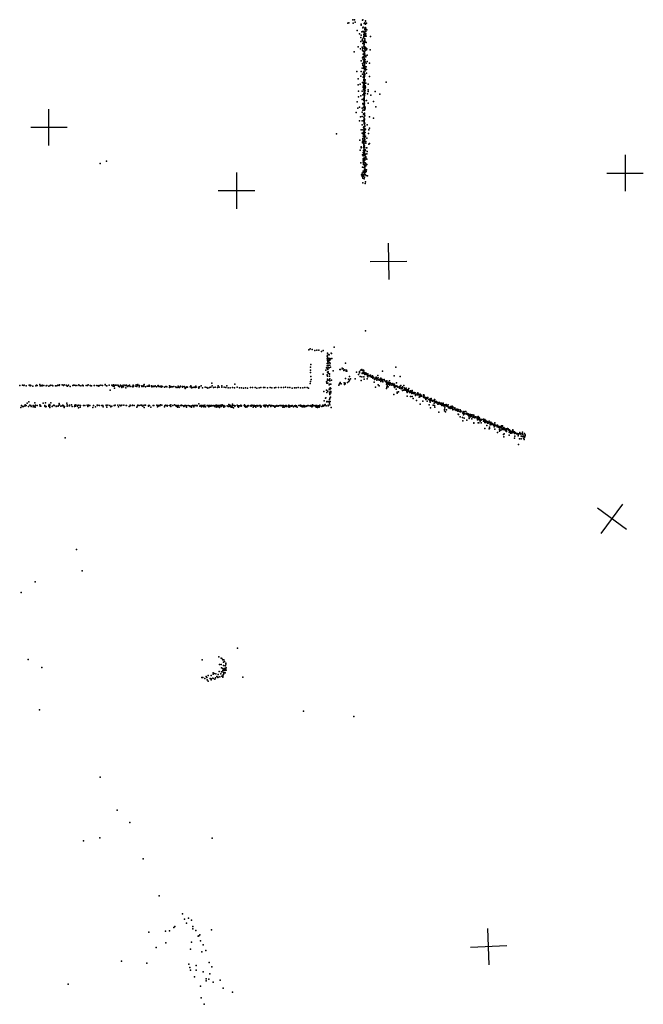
# Model space of a CAD drawing. Header units: millimetres. Extents: x -42542 to 45243, y -38526 to 67765.
# Tile 66 of 71: x -30244 to -23384, y 24105 to 34937. Entities that reach past the tile are written whole.
import ezdxf

# ---------------------------------------------------------------- set-up
doc = ezdxf.new("R2010")
doc.units = ezdxf.units.MM
doc.layers.add('P', color=9, linetype='Continuous')
doc.layers.add('PANOS', color=10, linetype='Continuous')

msp = doc.modelspace()

# ---------------------------------------------------------------- linework, layer by layer
at = {"layer": 'P'}
for p in [(-26634, 34900), (-26625, 34903), (-26578, 34937), (-26575, 34900), (-26560, 34935), (-26552, 34909), (-26489, 34887), (-26474, 34931), (-26471, 34936), (-26454, 34894), (-26449, 34903), (-26444, 34894), (-26440, 34919), (-26440, 34886), (-26439, 34925), (-26428, 34900), (-26532, 34818), (-26507, 34783), (-26487, 34878), (-26481, 34802), (-26473, 34806), (-26468, 34847), (-26465, 34854), (-26462, 34806), (-26457, 34773), (-26453, 34793), (-26453, 34771), (-26448, 34844), (-26447, 34829), (-26447, 34825), (-26447, 34786), (-26445, 34850), (-26445, 34804), (-26440, 34771), (-26438, 34844), (-26438, 34808), (-26437, 34781), (-26435, 34824), (-26425, 34827), (-26493, 34741), (-26490, 34696), (-26488, 34765), (-26477, 34713), (-26473, 34721), (-26471, 34674), (-26467, 34697), (-26462, 34682), (-26461, 34737), (-26460, 34699), (-26459, 34756), (-26459, 34747), (-26454, 34667), (-26451, 34703), (-26450, 34687), (-26449, 34764), (-26449, 34713), (-26446, 34726), (-26446, 34707), (-26446, 34702), (-26445, 34757), (-26443, 34688), (-26437, 34689), (-26434, 34754), (-26433, 34685), (-26385, 34752), (-26564, 34583), (-26520, 34637), (-26494, 34616), (-26475, 34635), (-26474, 34600), (-26471, 34620), (-26467, 34559), (-26464, 34592), (-26457, 34647), (-26456, 34626), (-26456, 34588), (-26456, 34571), (-26455, 34591), (-26455, 34564), (-26454, 34659), (-26452, 34639), (-26450, 34572), (-26449, 34639), (-26448, 34612), (-26446, 34631), (-26446, 34556), (-26444, 34593), (-26439, 34621), (-26437, 34629), (-26430, 34604), (-26424, 34615), (-26387, 34604), (-26486, 34486), (-26474, 34518), (-26472, 34454), (-26467, 34527), (-26467, 34526), (-26466, 34500), (-26460, 34481), (-26459, 34466), (-26456, 34516), (-26455, 34553), (-26455, 34541), (-26455, 34461), (-26454, 34482), (-26453, 34536), (-26453, 34498), (-26451, 34508), (-26451, 34448), (-26445, 34539), (-26445, 34496), (-26443, 34473), (-26438, 34537), (-26438, 34527), (-26433, 34459), (-26421, 34477), (-26420, 34545), (-26396, 34458), (-26537, 34367), (-26486, 34366), (-26477, 34405), (-26472, 34338), (-26471, 34432), (-26470, 34436), (-26463, 34359), (-26460, 34433), (-26460, 34409), (-26457, 34419), (-26457, 34399), (-26456, 34415), (-26455, 34432), (-26453, 34370), (-26453, 34351), (-26452, 34406), (-26451, 34443), (-26451, 34394), (-26451, 34343), (-26450, 34425), (-26448, 34427), (-26446, 34411), (-26445, 34399), (-26445, 34375), (-26443, 34389), (-26433, 34419), (-26430, 34350), (-26428, 34388), (-26519, 34286), (-26491, 34314), (-26472, 34245), (-26464, 34304), (-26462, 34231), (-26459, 34336), (-26458, 34279), (-26457, 34320), (-26457, 34268), (-26457, 34263), (-26456, 34296), (-26456, 34295), (-26455, 34245), (-26453, 34327), (-26453, 34279), (-26452, 34326), (-26452, 34323), (-26452, 34232), (-26451, 34319), (-26451, 34313), (-26450, 34325), (-26450, 34249), (-26449, 34261), (-26449, 34260), (-26448, 34336), (-26448, 34263), (-26447, 34334), (-26445, 34274), (-26436, 34238), (-26397, 34311), (-26213, 34251), (-26521, 34221), (-26516, 34151), (-26500, 34227), (-26476, 34152), (-26466, 34190), (-26465, 34207), (-26463, 34169), (-26460, 34127), (-26457, 34218), (-26457, 34191), (-26455, 34224), (-26455, 34201), (-26454, 34179), (-26454, 34159), (-26454, 34146), (-26453, 34214), (-26453, 34162), (-26451, 34207), (-26451, 34132), (-26450, 34193), (-26448, 34189), (-26448, 34178), (-26447, 34127), (-26445, 34177), (-26444, 34154), (-26443, 34127), (-26442, 34208), (-26439, 34196), (-26411, 34227), (-26411, 34166), (-26409, 34146), (-26333, 34148), (-26532, 34033), (-26517, 34088), (-26492, 34101), (-26477, 34059), (-26471, 34015), (-26469, 34111), (-26461, 34066), (-26460, 34119), (-26460, 34047), (-26459, 34109), (-26458, 34050), (-26456, 34083), (-26455, 34067), (-26455, 34060), (-26455, 34019), (-26453, 34074), (-26452, 34114), (-26452, 34048), (-26452, 34034), (-26451, 34099), (-26450, 34107), (-26428, 34047), (-26418, 34120), (-26410, 34019), (-26381, 34106), (-26351, 34036), (-26281, 34117), (-26543, 33915), (-26524, 33964), (-26507, 33976), (-26478, 33920), (-26477, 33965), (-26471, 33943), (-26466, 34005), (-26461, 33976), (-26459, 33975), (-26455, 33997), (-26453, 33956), (-26453, 33956), (-26453, 33941), (-26452, 34011), (-26452, 33987), (-26451, 33940), (-26450, 33909), (-26448, 33964), (-26444, 33958), (-26443, 33975), (-26326, 33977), (-26506, 33825), (-26495, 33870), (-26478, 33872), (-26475, 33823), (-26463, 33903), (-26463, 33898), (-26463, 33825), (-26459, 33900), (-26459, 33831), (-26457, 33864), (-26456, 33891), (-26456, 33839), (-26455, 33817), (-26454, 33820), (-26454, 33804), (-26453, 33894), (-26453, 33889), (-26453, 33854), (-26453, 33809), (-26453, 33802), (-26452, 33901), (-26452, 33888), (-26452, 33847), (-26452, 33837), (-26447, 33797), (-26446, 33878), (-26397, 33869), (-26353, 33853), (-26487, 33726), (-26476, 33689), (-26475, 33779), (-26470, 33727), (-26462, 33750), (-26462, 33698), (-26460, 33759), (-26458, 33742), (-26456, 33727), (-26456, 33709), (-26455, 33793), (-26455, 33723), (-26454, 33726), (-26454, 33722), (-26453, 33762), (-26453, 33691), (-26452, 33739), (-26452, 33695), (-26451, 33789), (-26449, 33770), (-26449, 33723), (-26446, 33761), (-26444, 33695), (-26441, 33733), (-26422, 33779), (-26404, 33724), (-26396, 33743), (-26758, 33682), (-26503, 33610), (-26473, 33593), (-26472, 33686), (-26472, 33582), (-26471, 33630), (-26470, 33615), (-26466, 33656), (-26465, 33602), (-26463, 33676), (-26461, 33607), (-26461, 33585), (-26460, 33687), (-26458, 33681), (-26456, 33644), (-26455, 33665), (-26454, 33651), (-26454, 33641), (-26453, 33680), (-26453, 33643), (-26453, 33606), (-26452, 33635), (-26452, 33615), (-26451, 33674), (-26451, 33603), (-26451, 33595), (-26449, 33620), (-26444, 33647), (-26439, 33655), (-26438, 33598), (-26438, 33580), (-26424, 33635), (-26407, 33686), (-26498, 33503), (-26489, 33540), (-26486, 33527), (-26465, 33475), (-26461, 33532), (-26461, 33499), (-26460, 33574), (-26460, 33526), (-26458, 33561), (-26458, 33544), (-26457, 33576), (-26457, 33566), (-26457, 33532), (-26457, 33502), (-26457, 33472), (-26456, 33553), (-26456, 33541), (-26455, 33514), (-26454, 33573), (-26454, 33487), (-26453, 33552), (-26453, 33532), (-26452, 33549), (-26452, 33502), (-26450, 33501), (-26450, 33478), (-26444, 33505), (-26441, 33498), (-26431, 33527), (-26424, 33527), (-26422, 33488), (-26404, 33567), (-26396, 33576), (-29290, 33382), (-26474, 33450), (-26468, 33451), (-26467, 33440), (-26467, 33370), (-26466, 33406), (-26465, 33390), (-26461, 33457), (-26461, 33383), (-26460, 33452), (-26458, 33442), (-26457, 33378), (-26456, 33461), (-26456, 33368), (-26455, 33400), (-26454, 33371), (-26453, 33447), (-26453, 33443), (-26453, 33418), (-26453, 33413), (-26453, 33389), (-26453, 33368), (-26452, 33390), (-26451, 33466), (-26450, 33412), (-26450, 33407), (-26449, 33411), (-26449, 33406), (-26447, 33363), (-26446, 33451), (-26446, 33440), (-26446, 33363), (-26444, 33450), (-26444, 33394), (-26442, 33364), (-26440, 33457), (-26438, 33427), (-26437, 33419), (-26427, 33404), (-26424, 33461), (-29360, 33354), (-26493, 33361), (-26472, 33314), (-26466, 33269), (-26465, 33255), (-26463, 33344), (-26461, 33354), (-26457, 33311), (-26452, 33339), (-26452, 33287), (-26452, 33275), (-26450, 33336), (-26450, 33263), (-26449, 33319), (-26449, 33302), (-26448, 33328), (-26448, 33324), (-26445, 33334), (-26445, 33333), (-26444, 33282), (-26442, 33289), (-26441, 33357), (-26440, 33259), (-26437, 33350), (-26435, 33328), (-26434, 33268), (-26430, 33287), (-26424, 33343), (-26484, 33232), (-26478, 33234), (-26478, 33213), (-26476, 33249), (-26475, 33220), (-26472, 33209), (-26470, 33194), (-26466, 33214), (-26464, 33229), (-26458, 33229), (-26456, 33230), (-26454, 33188), (-26452, 33234), (-26452, 33230), (-26452, 33205), (-26450, 33246), (-26444, 33235), (-26441, 33154), (-26431, 33222), (-26418, 33221), (-26469, 33142), (-26445, 33136), (-26440, 31513), (-27062, 31306), (-27050, 31316), (-27025, 31309), (-26786, 31335), (-26998, 31298), (-26976, 31300), (-26954, 31302), (-26925, 31288), (-26907, 31297), (-26863, 31234), (-26860, 31206), (-26858, 31269), (-26857, 31248), (-26857, 31225), (-26855, 31203), (-26848, 31210), (-26843, 31209), (-26842, 31252), (-26838, 31249), (-26832, 31211), (-26832, 31204), (-26826, 31206), (-26818, 31269), (-26814, 31264), (-26812, 31209), (-27046, 31114), (-27041, 31143), (-26870, 31106), (-26860, 31156), (-26860, 31129), (-26859, 31103), (-26859, 31100), (-26857, 31186), (-26857, 31091), (-26854, 31172), (-26853, 31181), (-26853, 31094), (-26852, 31158), (-26852, 31111), (-26850, 31136), (-26848, 31131), (-26844, 31181), (-26843, 31189), (-26839, 31107), (-26837, 31161), (-26833, 31135), (-26831, 31190), (-26828, 31159), (-26825, 31113), (-26723, 31090), (-26716, 31090), (-26696, 31102), (-26692, 31096), (-26684, 31095), (-26660, 31160), (-26480, 31089), (-26107, 31116), (-27046, 31055), (-27045, 31081), (-27041, 31013), (-26904, 31038), (-26875, 31082), (-26863, 31031), (-26860, 31028), (-26859, 31059), (-26858, 31016), (-26858, 30983), (-26853, 31087), (-26852, 31063), (-26852, 31048), (-26837, 31036), (-26836, 31015), (-26835, 31040), (-26831, 30985), (-26797, 31073), (-26677, 31076), (-26667, 31084), (-26659, 30990), (-26652, 31069), (-26649, 31083), (-26644, 31070), (-26627, 30984), (-26617, 31012), (-26605, 30986), (-26555, 30985), (-26538, 31059), (-26518, 31032), (-26507, 31067), (-26507, 31052), (-26505, 31054), (-26500, 31013), (-26490, 31082), (-26489, 31085), (-26481, 31008), (-26478, 31045), (-26477, 31049), (-26472, 31076), (-26466, 31057), (-26461, 31080), (-26459, 31073), (-26457, 31043), (-26457, 31007), (-26454, 31057), (-26453, 30982), (-26447, 31042), (-26446, 31033), (-26435, 31051), (-26434, 31039), (-26428, 31041), (-26427, 31038), (-26427, 31033), (-26421, 30985), (-26418, 31029), (-26418, 31022), (-26418, 31016), (-26415, 31042), (-26413, 31008), (-26403, 31022), (-26397, 31021), (-26388, 31010), (-26385, 31026), (-26378, 31013), (-26375, 31006), (-26368, 31005), (-26364, 31019), (-26360, 30995), (-26359, 30997), (-26356, 31003), (-26353, 31006), (-26352, 30999), (-26342, 30982), (-26340, 30980), (-26335, 30995), (-26330, 30985), (-26328, 30993), (-26327, 30989), (-26323, 31004), (-26318, 30993), (-26314, 30986), (-26313, 30995), (-26308, 30994), (-26307, 30991), (-26305, 31023), (-26299, 30997), (-26281, 30981), (-26271, 30993), (-26263, 30983), (-26254, 31071), (-26252, 30980), (-26234, 30980), (-26124, 31018), (-26058, 31010), (-30244, 30911), (-30214, 30916), (-30213, 30917), (-30200, 30913), (-30194, 30915), (-30171, 30908), (-30140, 30915), (-30127, 30916), (-30127, 30909), (-30121, 30911), (-30098, 30907), (-30068, 30909), (-30059, 30917), (-30053, 30912), (-30023, 30922), (-30019, 30910), (-30010, 30908), (-29996, 30917), (-29995, 30909), (-29980, 30912), (-29951, 30908), (-29945, 30914), (-29923, 30905), (-29909, 30911), (-29900, 30917), (-29882, 30914), (-29880, 30910), (-29851, 30909), (-29836, 30910), (-29823, 30915), (-29811, 30914), (-29807, 30919), (-29777, 30919), (-29763, 30913), (-29753, 30921), (-29734, 30916), (-29726, 30910), (-29719, 30907), (-29708, 30917), (-29690, 30902), (-29661, 30913), (-29652, 30918), (-29646, 30916), (-29629, 30912), (-29617, 30914), (-29594, 30920), (-29588, 30912), (-29573, 30910), (-29553, 30917), (-29544, 30911), (-29544, 30909), (-29514, 30912), (-29499, 30912), (-29492, 30921), (-29469, 30913), (-29465, 30912), (-29460, 30908), (-29454, 30908), (-29424, 30913), (-29420, 30912), (-29395, 30911), (-29379, 30909), (-29375, 30907), (-29371, 30913), (-29350, 30917), (-29333, 30912), (-29305, 30922), (-29305, 30919), (-29288, 30910), (-29286, 30909), (-29258, 30915), (-29230, 30918), (-29227, 30912), (-29215, 30904), (-29213, 30919), (-29205, 30904), (-29201, 30885), (-29193, 30915), (-29181, 30916), (-29166, 30916), (-29158, 30906), (-29156, 30913), (-29147, 30899), (-29135, 30918), (-29129, 30907), (-29127, 30907), (-29126, 30910), (-29120, 30892), (-29117, 30906), (-29104, 30918), (-29102, 30897), (-29088, 30917), (-29078, 30888), (-29071, 30909), (-29068, 30918), (-29056, 30900), (-29050, 30908), (-29040, 30911), (-29035, 30915), (-29027, 30900), (-29005, 30903), (-29000, 30898), (-28997, 30916), (-28992, 30900), (-28991, 30914), (-28968, 30904), (-28961, 30919), (-28954, 30903), (-28945, 30923), (-28943, 30915), (-28928, 30899), (-28927, 30914), (-28900, 30900), (-28899, 30908), (-28892, 30905), (-28886, 30901), (-28879, 30904), (-28878, 30915), (-28874, 30924), (-28860, 30897), (-28843, 30906), (-28830, 30904), (-28825, 30904), (-28822, 30910), (-28821, 30917), (-28817, 30904), (-28793, 30908), (-28792, 30899), (-28775, 30907), (-28774, 30903), (-28764, 30901), (-28758, 30904), (-28754, 30909), (-28740, 30897), (-28725, 30908), (-28721, 30911), (-28713, 30900), (-28705, 30901), (-28691, 30905), (-28686, 30896), (-28685, 30904), (-28673, 30903), (-28650, 30896), (-28650, 30895), (-28635, 30900), (-28634, 30900), (-28624, 30897), (-28596, 30908), (-28596, 30892), (-28588, 30894), (-28582, 30900), (-28574, 30899), (-28573, 30898), (-28563, 30897), (-28549, 30900), (-28525, 30898), (-28524, 30891), (-28505, 30890), (-28499, 30904), (-28497, 30903), (-28497, 30897), (-28487, 30890), (-28476, 30904), (-28476, 30900), (-28453, 30896), (-28452, 30901), (-28433, 30903), (-28429, 30896), (-28425, 30878), (-28414, 30892), (-28405, 30898), (-28397, 30895), (-28370, 30897), (-28362, 30908), (-28358, 30897), (-28355, 30887), (-28338, 30892), (-28323, 30895), (-28319, 30893), (-28313, 30891), (-28308, 30904), (-28302, 30896), (-28277, 30895), (-28275, 30883), (-28265, 30899), (-28247, 30910), (-28232, 30888), (-28202, 30895), (-28186, 30891), (-28176, 30882), (-28157, 30892), (-28140, 30895), (-28130, 30940), (-28125, 30908), (-28112, 30892), (-28095, 30895), (-28067, 30889), (-28060, 30910), (-28050, 30894), (-28022, 30895), (-28019, 30910), (-27994, 30895), (-27977, 30891), (-27965, 30910), (-27949, 30886), (-27927, 30888), (-27904, 30891), (-27882, 30887), (-27878, 30926), (-27850, 30895), (-27827, 30886), (-27805, 30888), (-27782, 30885), (-27760, 30886), (-27738, 30885), (-27704, 30890), (-27682, 30892), (-27653, 30889), (-27636, 30885), (-27608, 30887), (-27591, 30890), (-27563, 30891), (-27546, 30891), (-27517, 30888), (-27489, 30890), (-27471, 30887), (-27442, 30886), (-27425, 30890), (-27396, 30890), (-27367, 30890), (-27343, 30891), (-27320, 30894), (-27296, 30892), (-27272, 30889), (-27246, 30884), (-27222, 30886), (-27204, 30887), (-27181, 30889), (-27155, 30886), (-27131, 30888), (-27106, 30889), (-27081, 30889), (-27066, 30882), (-27048, 30934), (-27044, 30956), (-27039, 30977), (-26868, 30952), (-26867, 30939), (-26858, 30966), (-26856, 30937), (-26854, 30974), (-26841, 30972), (-26841, 30873), (-26839, 30921), (-26831, 30965), (-26831, 30927), (-26828, 30886), (-26822, 30927), (-26821, 30880), (-26815, 30971), (-26733, 30915), (-26725, 30930), (-26719, 30945), (-26706, 30931), (-26675, 30943), (-26671, 30923), (-26665, 30930), (-26664, 30940), (-26638, 30946), (-26623, 30958), (-26617, 30973), (-26488, 30969), (-26346, 30949), (-26331, 30896), (-26317, 30970), (-26300, 30920), (-26297, 30975), (-26288, 30908), (-26285, 30971), (-26283, 30978), (-26275, 30978), (-26270, 30956), (-26267, 30969), (-26267, 30965), (-26265, 30968), (-26264, 30974), (-26261, 30966), (-26255, 30970), (-26251, 30973), (-26251, 30956), (-26251, 30953), (-26248, 30970), (-26228, 30964), (-26216, 30957), (-26216, 30956), (-26211, 30948), (-26210, 30945), (-26209, 30927), (-26209, 30880), (-26207, 30965), (-26206, 30895), (-26201, 30937), (-26201, 30910), (-26199, 30937), (-26191, 30948), (-26191, 30925), (-26190, 30897), (-26187, 30944), (-26186, 30939), (-26184, 30935), (-26182, 30938), (-26180, 30931), (-26177, 30964), (-26177, 30943), (-26174, 30915), (-26170, 30943), (-26168, 30928), (-26161, 30935), (-26151, 30915), (-26147, 30932), (-26141, 30919), (-26140, 30934), (-26138, 30926), (-26133, 30916), (-26130, 30916), (-26125, 30907), (-26122, 30928), (-26121, 30913), (-26121, 30891), (-26120, 30906), (-26117, 30897), (-26113, 30897), (-26111, 30905), (-26110, 30906), (-26106, 30903), (-26104, 30910), (-26103, 30874), (-26100, 30942), (-26096, 30905), (-26090, 30906), (-26087, 30899), (-26085, 30895), (-26068, 30898), (-26067, 30885), (-26064, 30903), (-26060, 30907), (-26058, 30886), (-26052, 30911), (-26046, 30877), (-26043, 30887), (-26038, 30883), (-26038, 30879), (-26037, 30882), (-26032, 30899), (-26020, 30912), (-26016, 30888), (-26007, 30879), (-26007, 30878), (-26005, 30878), (-25996, 30873), (-25991, 30885), (-25964, 30880), (-29249, 30860), (-26900, 30847), (-26880, 30772), (-26876, 30778), (-26868, 30862), (-26865, 30836), (-26853, 30852), (-26836, 30832), (-26834, 30820), (-26834, 30774), (-26833, 30869), (-26833, 30812), (-26833, 30771), (-26829, 30848), (-26826, 30784), (-26823, 30848), (-26822, 30831), (-26130, 30812), (-26092, 30839), (-26091, 30828), (-26078, 30843), (-26034, 30856), (-26022, 30860), (-26011, 30870), (-26006, 30860), (-26005, 30870), (-26002, 30860), (-25993, 30870), (-25993, 30861), (-25990, 30856), (-25986, 30845), (-25984, 30865), (-25983, 30834), (-25983, 30795), (-25976, 30849), (-25972, 30869), (-25968, 30854), (-25967, 30851), (-25957, 30834), (-25954, 30847), (-25949, 30844), (-25946, 30792), (-25945, 30855), (-25941, 30851), (-25940, 30850), (-25939, 30834), (-25936, 30840), (-25935, 30828), (-25932, 30823), (-25927, 30792), (-25926, 30856), (-25926, 30844), (-25926, 30833), (-25924, 30840), (-25922, 30829), (-25919, 30835), (-25915, 30769), (-25911, 30826), (-25904, 30836), (-25904, 30832), (-25897, 30826), (-25896, 30822), (-25895, 30832), (-25890, 30804), (-25885, 30811), (-25870, 30826), (-25869, 30811), (-25868, 30828), (-25866, 30810), (-25864, 30832), (-25860, 30815), (-25858, 30818), (-25856, 30809), (-25851, 30811), (-25850, 30784), (-25844, 30793), (-25843, 30790), (-25840, 30816), (-25840, 30802), (-25840, 30798), (-25839, 30795), (-25836, 30809), (-25834, 30790), (-25827, 30801), (-25826, 30806), (-25826, 30797), (-25821, 30794), (-25802, 30810), (-25802, 30783), (-25800, 30782), (-25799, 30794), (-25798, 30783), (-25796, 30805), (-25794, 30787), (-25785, 30773), (-25783, 30775), (-25779, 30782), (-25778, 30771), (-25769, 30769), (-25767, 30771), (-25760, 30780), (-25757, 30770), (-25754, 30782), (-25730, 30767), (-25719, 30768), (-30230, 30671), (-30224, 30693), (-30213, 30683), (-30202, 30680), (-30187, 30688), (-30182, 30699), (-30181, 30688), (-30172, 30693), (-30163, 30719), (-30147, 30682), (-30142, 30732), (-30134, 30698), (-30120, 30693), (-30117, 30680), (-30096, 30693), (-30096, 30678), (-30082, 30684), (-30081, 30679), (-30077, 30722), (-30073, 30688), (-30072, 30674), (-30069, 30695), (-30051, 30693), (-30023, 30699), (-30019, 30695), (-30017, 30685), (-30011, 30686), (-29984, 30717), (-29966, 30693), (-29966, 30687), (-29962, 30681), (-29961, 30723), (-29957, 30677), (-29951, 30683), (-29925, 30686), (-29922, 30691), (-29918, 30702), (-29917, 30695), (-29913, 30699), (-29913, 30672), (-29912, 30689), (-29900, 30721), (-29886, 30682), (-29883, 30685), (-29867, 30695), (-29862, 30691), (-29842, 30683), (-29839, 30684), (-29822, 30684), (-29817, 30694), (-29809, 30716), (-29805, 30699), (-29791, 30687), (-29775, 30690), (-29770, 30696), (-29766, 30692), (-29759, 30686), (-29753, 30669), (-29752, 30683), (-29727, 30719), (-29723, 30699), (-29723, 30684), (-29701, 30690), (-29696, 30688), (-29695, 30697), (-29675, 30699), (-29666, 30680), (-29640, 30682), (-29637, 30698), (-29637, 30687), (-29631, 30685), (-29626, 30699), (-29608, 30687), (-29607, 30691), (-29596, 30668), (-29592, 30698), (-29579, 30676), (-29574, 30692), (-29543, 30692), (-29527, 30692), (-29502, 30695), (-29496, 30681), (-29487, 30696), (-29479, 30691), (-29472, 30693), (-29439, 30671), (-29433, 30692), (-29410, 30678), (-29391, 30698), (-29387, 30692), (-29386, 30698), (-29366, 30693), (-29339, 30691), (-29331, 30693), (-29326, 30679), (-29294, 30691), (-29291, 30698), (-29284, 30674), (-29276, 30698), (-29252, 30694), (-29242, 30679), (-29232, 30685), (-29205, 30693), (-29196, 30693), (-29192, 30696), (-29163, 30696), (-29157, 30678), (-29143, 30698), (-29142, 30698), (-29131, 30688), (-29120, 30697), (-29100, 30697), (-29073, 30693), (-29068, 30692), (-29039, 30681), (-29030, 30695), (-29028, 30688), (-29006, 30692), (-29002, 30696), (-28985, 30692), (-28956, 30675), (-28949, 30689), (-28945, 30697), (-28945, 30692), (-28928, 30691), (-28911, 30695), (-28901, 30696), (-28901, 30694), (-28888, 30687), (-28875, 30698), (-28873, 30669), (-28859, 30696), (-28827, 30691), (-28827, 30687), (-28825, 30688), (-28816, 30694), (-28816, 30693), (-28803, 30676), (-28774, 30694), (-28768, 30691), (-28734, 30697), (-28729, 30678), (-28728, 30693), (-28722, 30685), (-28717, 30692), (-28708, 30691), (-28703, 30688), (-28694, 30700), (-28682, 30697), (-28652, 30677), (-28648, 30690), (-28643, 30694), (-28637, 30696), (-28622, 30687), (-28618, 30694), (-28595, 30694), (-28588, 30692), (-28583, 30699), (-28582, 30683), (-28558, 30694), (-28542, 30699), (-28528, 30691), (-28522, 30687), (-28513, 30693), (-28509, 30684), (-28508, 30690), (-28508, 30676), (-28498, 30692), (-28491, 30675), (-28474, 30694), (-28469, 30691), (-28464, 30697), (-28457, 30691), (-28440, 30680), (-28439, 30688), (-28426, 30693), (-28423, 30688), (-28418, 30692), (-28415, 30693), (-28409, 30690), (-28408, 30675), (-28392, 30694), (-28377, 30689), (-28368, 30680), (-28363, 30685), (-28354, 30675), (-28350, 30690), (-28342, 30693), (-28339, 30691), (-28327, 30684), (-28327, 30678), (-28325, 30691), (-28314, 30692), (-28308, 30692), (-28300, 30691), (-28294, 30688), (-28292, 30690), (-28291, 30692), (-28273, 30710), (-28264, 30686), (-28260, 30689), (-28259, 30694), (-28245, 30678), (-28244, 30692), (-28231, 30688), (-28229, 30694), (-28224, 30684), (-28222, 30691), (-28222, 30688), (-28221, 30691), (-28220, 30677), (-28214, 30688), (-28209, 30695), (-28201, 30678), (-28183, 30691), (-28175, 30691), (-28173, 30689), (-28163, 30677), (-28161, 30692), (-28158, 30681), (-28150, 30693), (-28148, 30685), (-28141, 30684), (-28133, 30691), (-28127, 30690), (-28115, 30691), (-28102, 30690), (-28101, 30680), (-28094, 30694), (-28081, 30697), (-28081, 30674), (-28079, 30686), (-28077, 30697), (-28073, 30693), (-28066, 30685), (-28063, 30677), (-28057, 30691), (-28053, 30683), (-28046, 30671), (-28045, 30691), (-28034, 30689), (-28030, 30695), (-28029, 30688), (-28026, 30680), (-28015, 30699), (-28010, 30688), (-27999, 30675), (-27998, 30690), (-27997, 30694), (-27989, 30681), (-27988, 30686), (-27962, 30690), (-27952, 30682), (-27948, 30682), (-27945, 30702), (-27940, 30692), (-27940, 30687), (-27932, 30695), (-27929, 30681), (-27922, 30694), (-27918, 30674), (-27914, 30682), (-27905, 30673), (-27902, 30707), (-27898, 30693), (-27892, 30667), (-27883, 30691), (-27882, 30689), (-27879, 30685), (-27876, 30688), (-27873, 30690), (-27852, 30696), (-27847, 30694), (-27845, 30690), (-27843, 30682), (-27840, 30680), (-27837, 30676), (-27835, 30690), (-27824, 30689), (-27813, 30698), (-27806, 30685), (-27805, 30690), (-27804, 30690), (-27775, 30694), (-27772, 30699), (-27768, 30683), (-27767, 30694), (-27767, 30692), (-27764, 30689), (-27756, 30676), (-27749, 30682), (-27742, 30682), (-27742, 30677), (-27737, 30689), (-27736, 30689), (-27734, 30687), (-27731, 30692), (-27730, 30690), (-27709, 30690), (-27702, 30694), (-27697, 30685), (-27690, 30695), (-27681, 30693), (-27675, 30674), (-27670, 30691), (-27662, 30691), (-27661, 30684), (-27658, 30690), (-27652, 30686), (-27651, 30689), (-27648, 30675), (-27641, 30689), (-27636, 30692), (-27630, 30693), (-27625, 30684), (-27610, 30694), (-27603, 30692), (-27596, 30693), (-27594, 30677), (-27593, 30675), (-27591, 30690), (-27590, 30678), (-27589, 30683), (-27562, 30694), (-27555, 30686), (-27549, 30697), (-27549, 30695), (-27546, 30691), (-27544, 30678), (-27542, 30690), (-27539, 30692), (-27537, 30692), (-27533, 30698), (-27522, 30689), (-27518, 30684), (-27513, 30678), (-27507, 30694), (-27495, 30695), (-27487, 30692), (-27482, 30681), (-27481, 30692), (-27470, 30691), (-27459, 30690), (-27449, 30688), (-27449, 30688), (-27449, 30687), (-27439, 30676), (-27437, 30680), (-27437, 30673), (-27432, 30679), (-27430, 30686), (-27423, 30690), (-27419, 30690), (-27416, 30694), (-27415, 30687), (-27401, 30685), (-27397, 30690), (-27381, 30691), (-27377, 30694), (-27373, 30693), (-27367, 30689), (-27355, 30693), (-27351, 30676), (-27350, 30688), (-27344, 30684), (-27341, 30692), (-27335, 30690), (-27335, 30676), (-27318, 30692), (-27318, 30682), (-27311, 30692), (-27310, 30683), (-27292, 30689), (-27287, 30678), (-27286, 30689), (-27285, 30698), (-27281, 30674), (-27275, 30689), (-27275, 30684), (-27274, 30689), (-27271, 30678), (-27258, 30688), (-27253, 30686), (-27247, 30692), (-27242, 30688), (-27231, 30677), (-27220, 30688), (-27217, 30690), (-27212, 30684), (-27210, 30688), (-27209, 30691), (-27208, 30683), (-27198, 30690), (-27191, 30676), (-27175, 30692), (-27166, 30692), (-27165, 30693), (-27154, 30695), (-27152, 30685), (-27148, 30691), (-27147, 30690), (-27141, 30686), (-27140, 30688), (-27137, 30688), (-27135, 30677), (-27127, 30678), (-27125, 30678), (-27118, 30693), (-27111, 30679), (-27107, 30687), (-27106, 30690), (-27098, 30682), (-27090, 30686), (-27085, 30685), (-27084, 30689), (-27074, 30692), (-27071, 30693), (-27061, 30690), (-27041, 30693), (-27041, 30685), (-27031, 30677), (-27029, 30687), (-27028, 30683), (-27024, 30680), (-27023, 30699), (-27021, 30689), (-27007, 30691), (-26997, 30688), (-26988, 30691), (-26987, 30682), (-26985, 30690), (-26984, 30690), (-26984, 30674), (-26975, 30689), (-26974, 30694), (-26973, 30685), (-26969, 30672), (-26962, 30683), (-26958, 30689), (-26951, 30676), (-26944, 30686), (-26941, 30696), (-26920, 30681), (-26917, 30684), (-26909, 30694), (-26908, 30695), (-26904, 30684), (-26899, 30688), (-26897, 30691), (-26895, 30743), (-26892, 30695), (-26885, 30703), (-26872, 30688), (-26867, 30734), (-26864, 30737), (-26852, 30735), (-26852, 30688), (-26851, 30696), (-26849, 30689), (-26839, 30728), (-26836, 30757), (-26836, 30719), (-26831, 30736), (-26831, 30699), (-26827, 30736), (-26819, 30670), (-25879, 30749), (-25838, 30707), (-25808, 30742), (-25776, 30760), (-25762, 30740), (-25743, 30758), (-25738, 30700), (-25736, 30754), (-25731, 30744), (-25728, 30757), (-25727, 30729), (-25724, 30666), (-25721, 30759), (-25720, 30754), (-25717, 30746), (-25715, 30753), (-25704, 30742), (-25703, 30740), (-25701, 30746), (-25699, 30739), (-25695, 30695), (-25691, 30743), (-25689, 30744), (-25684, 30717), (-25682, 30759), (-25682, 30742), (-25680, 30692), (-25679, 30673), (-25678, 30756), (-25672, 30732), (-25672, 30732), (-25666, 30725), (-25658, 30736), (-25658, 30721), (-25651, 30726), (-25644, 30706), (-25642, 30726), (-25639, 30707), (-25638, 30710), (-25631, 30720), (-25626, 30727), (-25623, 30723), (-25617, 30709), (-25608, 30706), (-25604, 30700), (-25603, 30718), (-25601, 30693), (-25600, 30707), (-25594, 30713), (-25591, 30701), (-25589, 30702), (-25587, 30718), (-25587, 30707), (-25585, 30693), (-25582, 30703), (-25577, 30697), (-25575, 30687), (-25569, 30701), (-25568, 30697), (-25568, 30690), (-25568, 30666), (-25561, 30688), (-25556, 30693), (-25552, 30689), (-25551, 30704), (-25550, 30689), (-25545, 30687), (-25537, 30692), (-25535, 30682), (-25531, 30700), (-25528, 30666), (-25519, 30675), (-25513, 30665), (-25513, 30665), (-25511, 30674), (-25507, 30668), (-25507, 30660), (-25504, 30673), (-25503, 30681), (-25502, 30663), (-25501, 30667), (-25497, 30665), (-25495, 30669), (-25494, 30679), (-25489, 30670), (-25489, 30670), (-25486, 30684), (-25486, 30660), (-25483, 30671), (-25477, 30676), (-25458, 30667), (-25456, 30655), (-25632, 30620), (-25571, 30648), (-25570, 30633), (-25559, 30623), (-25548, 30644), (-25479, 30645), (-25472, 30653), (-25453, 30646), (-25452, 30652), (-25451, 30649), (-25443, 30638), (-25441, 30643), (-25438, 30646), (-25435, 30652), (-25433, 30649), (-25431, 30652), (-25425, 30629), (-25423, 30640), (-25422, 30597), (-25421, 30647), (-25421, 30632), (-25419, 30635), (-25417, 30644), (-25417, 30593), (-25403, 30628), (-25399, 30646), (-25398, 30623), (-25398, 30567), (-25393, 30622), (-25390, 30628), (-25389, 30631), (-25372, 30562), (-25371, 30612), (-25369, 30608), (-25367, 30626), (-25364, 30615), (-25363, 30591), (-25359, 30618), (-25358, 30617), (-25358, 30614), (-25357, 30609), (-25354, 30552), (-25353, 30622), (-25346, 30601), (-25345, 30625), (-25344, 30601), (-25335, 30625), (-25327, 30603), (-25327, 30597), (-25325, 30610), (-25324, 30601), (-25319, 30601), (-25315, 30591), (-25314, 30599), (-25312, 30600), (-25310, 30598), (-25302, 30578), (-25300, 30550), (-25299, 30588), (-25299, 30564), (-25296, 30595), (-25292, 30593), (-25290, 30588), (-25286, 30583), (-25285, 30593), (-25284, 30567), (-25273, 30590), (-25270, 30573), (-25269, 30575), (-25261, 30590), (-25260, 30564), (-25250, 30576), (-25249, 30585), (-25243, 30561), (-25238, 30565), (-25238, 30556), (-25232, 30561), (-25230, 30567), (-25230, 30566), (-25228, 30568), (-25214, 30564), (-25212, 30551), (-25208, 30558), (-25208, 30552), (-25199, 30572), (-25192, 30548), (-25188, 30560), (-25185, 30555), (-25370, 30524), (-25327, 30530), (-25270, 30545), (-25248, 30501), (-25247, 30500), (-25207, 30535), (-25199, 30503), (-25197, 30544), (-25193, 30538), (-25192, 30503), (-25182, 30531), (-25179, 30522), (-25178, 30537), (-25175, 30539), (-25168, 30530), (-25168, 30501), (-25166, 30539), (-25165, 30539), (-25160, 30539), (-25160, 30539), (-25143, 30522), (-25142, 30539), (-25141, 30541), (-25140, 30526), (-25134, 30540), (-25129, 30514), (-25128, 30506), (-25127, 30537), (-25126, 30533), (-25126, 30440), (-25122, 30514), (-25119, 30507), (-25116, 30529), (-25112, 30512), (-25105, 30471), (-25104, 30515), (-25103, 30510), (-25102, 30517), (-25098, 30500), (-25090, 30508), (-25089, 30500), (-25085, 30510), (-25079, 30519), (-25077, 30456), (-25076, 30440), (-25071, 30502), (-25068, 30490), (-25068, 30480), (-25062, 30486), (-25061, 30510), (-25060, 30490), (-25054, 30482), (-25050, 30497), (-25050, 30488), (-25041, 30490), (-25038, 30482), (-25034, 30489), (-25032, 30476), (-25030, 30475), (-25027, 30482), (-25026, 30477), (-25024, 30479), (-25024, 30472), (-25023, 30459), (-25020, 30485), (-25018, 30484), (-25017, 30502), (-25016, 30481), (-25014, 30468), (-25001, 30473), (-24993, 30478), (-24992, 30458), (-24988, 30478), (-24982, 30465), (-24976, 30456), (-24973, 30454), (-24972, 30452), (-24968, 30451), (-24964, 30456), (-24963, 30447), (-24962, 30463), (-24958, 30454), (-24955, 30447), (-24949, 30461), (-24945, 30468), (-24943, 30448), (-24940, 30442), (-24935, 30461), (-24935, 30445), (-24931, 30468), (-24921, 30443), (-24917, 30452), (-24906, 30438), (-24878, 30439), (-29745, 30338), (-25081, 30436), (-25017, 30434), (-24988, 30396), (-24967, 30410), (-24964, 30430), (-24964, 30412), (-24951, 30423), (-24935, 30427), (-24922, 30374), (-24921, 30431), (-24917, 30347), (-24915, 30432), (-24914, 30434), (-24914, 30426), (-24913, 30380), (-24911, 30430), (-24907, 30436), (-24904, 30432), (-24899, 30425), (-24896, 30413), (-24890, 30437), (-24887, 30425), (-24887, 30406), (-24886, 30424), (-24872, 30437), (-24862, 30421), (-24859, 30401), (-24858, 30366), (-24857, 30403), (-24854, 30425), (-24851, 30405), (-24848, 30403), (-24847, 30415), (-24843, 30390), (-24840, 30403), (-24834, 30405), (-24830, 30388), (-24828, 30410), (-24823, 30400), (-24818, 30424), (-24815, 30412), (-24807, 30396), (-24807, 30395), (-24806, 30404), (-24801, 30402), (-24801, 30385), (-24799, 30332), (-24798, 30356), (-24792, 30391), (-24789, 30387), (-24788, 30392), (-24784, 30386), (-24777, 30380), (-24771, 30383), (-24764, 30379), (-24759, 30359), (-24758, 30380), (-24755, 30372), (-24743, 30394), (-24742, 30384), (-24740, 30383), (-24736, 30381), (-24732, 30377), (-24729, 30356), (-24724, 30355), (-24718, 30383), (-24716, 30350), (-24714, 30398), (-24710, 30372), (-24702, 30356), (-24702, 30334), (-24692, 30340), (-24689, 30383), (-24687, 30355), (-24682, 30369), (-24682, 30360), (-24756, 30264), (-24744, 30326), (-24728, 30326), (-24696, 30320), (-29619, 29107), (-29557, 28875), (-30075, 28754), (-30228, 28634), (-27849, 28023), (-30150, 27898), (-28236, 27896), (-28052, 27928), (-28047, 27844), (-28027, 27913), (-28026, 27842), (-28021, 27910), (-28010, 27893), (-28009, 27894), (-28001, 27868), (-28000, 27896), (-27991, 27875), (-27977, 27847), (-27975, 27857), (-30000, 27812), (-28117, 27751), (-28114, 27737), (-28106, 27746), (-28088, 27741), (-28060, 27734), (-28048, 27767), (-28031, 27740), (-28025, 27806), (-28025, 27763), (-28011, 27799), (-28011, 27762), (-28009, 27778), (-28007, 27795), (-28005, 27731), (-28001, 27831), (-28001, 27733), (-28000, 27747), (-27994, 27750), (-27993, 27780), (-27991, 27796), (-27989, 27777), (-27985, 27830), (-27984, 27752), (-27983, 27802), (-27981, 27830), (-27980, 27797), (-27974, 27782), (-27973, 27807), (-28239, 27700), (-28228, 27702), (-28206, 27688), (-28191, 27710), (-28187, 27701), (-28183, 27673), (-28170, 27723), (-28169, 27660), (-28147, 27691), (-28139, 27674), (-28138, 27684), (-28136, 27724), (-28120, 27693), (-28114, 27689), (-28097, 27682), (-28091, 27696), (-28077, 27711), (-28063, 27699), (-28061, 27703), (-28043, 27708), (-28019, 27715), (-28010, 27715), (-28009, 27705), (-27788, 27705), (-30026, 27344), (-27121, 27329), (-26567, 27272), (-29360, 26605), (-29171, 26241), (-29032, 26105), (-29543, 25904), (-29361, 25937), (-28126, 25931), (-28886, 25705), (-28709, 25299), (-28453, 25102), (-28432, 25040), (-28387, 25053), (-28354, 25029), (-28549, 24950), (-28539, 24960), (-28409, 24996), (-28341, 24935), (-28340, 24960), (-28305, 24917), (-28133, 24924), (-28822, 24899), (-28639, 24909), (-28597, 24912), (-28282, 24853), (-28274, 24860), (-28264, 24871), (-28743, 24729), (-28637, 24782), (-28366, 24712), (-28353, 24790), (-28254, 24805), (-28225, 24759), (-28242, 24682), (-28198, 24696), (-29123, 24580), (-28845, 24559), (-28383, 24547), (-28371, 24510), (-28303, 24531), (-28160, 24564), (-28130, 24519), (-28366, 24479), (-28322, 24409), (-28304, 24479), (-28226, 24464), (-28193, 24386), (-28162, 24381), (-28154, 24441), (-29711, 24326), (-28254, 24304), (-28192, 24364), (-28115, 24348), (-28040, 24369), (-28007, 24284), (-28248, 24176), (-27902, 24239), (-28216, 24105)]:
    msp.add_point(p, dxfattribs=at)
at = {"layer": 'PANOS'}
for points in [[(-29923, 33553), (-29922, 33953)], [(-30123, 33754), (-29723, 33753)], [(-23584, 33449), (-23584, 33049)], [(-27859, 33257), (-27858, 32857)], [(-23784, 33249), (-23384, 33249)], [(-28059, 33057), (-27659, 33058)], [(-26189, 32477), (-26185, 32077)], [(-26387, 32275), (-25987, 32279)], [(-23846, 29286), (-23609, 29608)], [(-23567, 29328), (-23889, 29565)], [(-25078, 24539), (-25094, 24938)], [(-24886, 24747), (-25286, 24731)]]:
    msp.add_lwpolyline(points, dxfattribs=at)

doc.saveas('drawing.dxf')
